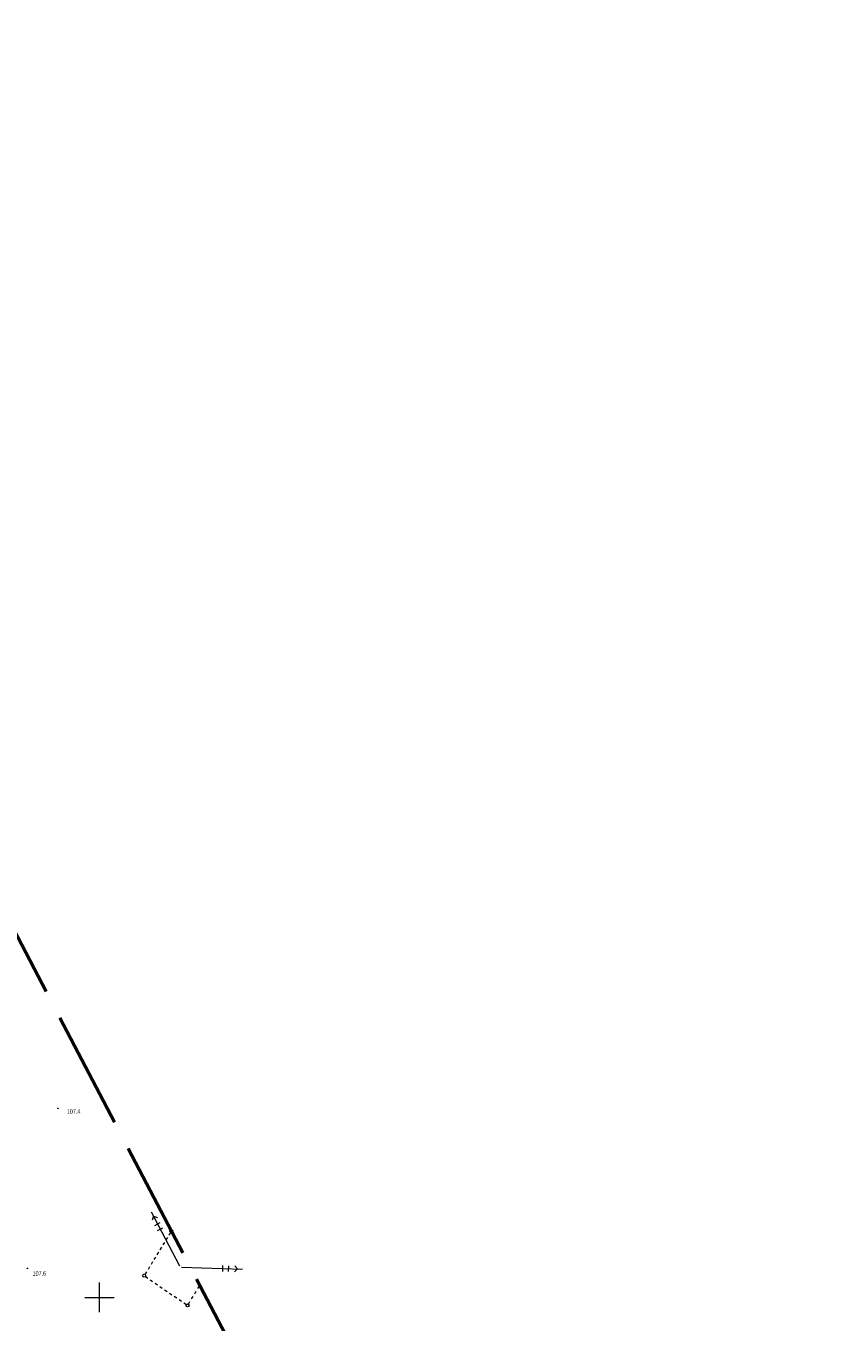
# Model space of a CAD drawing. Header units: metres. Extents: x 7529521 to 7531797, y 5723878 to 5728074.
# Tile 22 of 90: x 7531088 to 7531226, y 5725246 to 5725466. Entities that reach past the tile are written whole.
import ezdxf

# ---------------------------------------------------------------- set-up
doc = ezdxf.new("R2010")
doc.units = ezdxf.units.M
for name, pattern in [('4_SUPE_01', [0]), ('4_SUSM03_02', [0]), ('L_0_09', [2.5, 2, -0.5])]:
    doc.linetypes.add(name, pattern=pattern)
doc.layers.get('0').update_dxf_attribs({"color": 252})
for name, color, linetype, lineweight in [('k', 252, 'Continuous', 18), ('RTPW_T_0', 252, 'Continuous', 15), ('SUPE_L_0', 240, '4_SUPE_01', 18), ('SUSM_L_5', 252, 'Continuous', 18)]:
    doc.layers.add(name, color=color, linetype=linetype, lineweight=lineweight)
doc.layers.add('zakres', color=7, linetype='L_0_09', lineweight=50, true_color=0xff05ff)
doc.styles.get("Standard").update_dxf_attribs({"font": 'arial.ttf'})

# ---------------------------------------------------------------- blocks, each defined once
blk = doc.blocks.new('2_RTPW01')
at = {"linetype": 'Continuous'}
blk.add_circle((0, 0), 0.045, dxfattribs=at)

msp = doc.modelspace()

# ---------------------------------------------------------------- linework, layer by layer
at = {"layer": 'k', "linetype": 'Continuous', "lineweight": 18, "flags": 128}
for points in [[(7531100, 5725247.5), (7531100, 5725252.5)], [(7531097.5, 5725250), (7531102.5, 5725250)]]:
    msp.add_lwpolyline(points, dxfattribs=at)
at = {"layer": 'SUPE_L_0', "linetype": '4_SUPE_01'}
for p, q in [((7531108.73, 5725264.5), (7531113.54, 5725255.34)), ((7531109.13, 5725263.74), (7531108.92, 5725263.08)), ((7531109.13, 5725263.74), (7531109.8, 5725263.54)), ((7531109.38, 5725262.19), (7531110.27, 5725262.66)), ((7531109.85, 5725261.31), (7531110.73, 5725261.77)), ((7531113.91, 5725255.11), (7531124.25, 5725254.79)), ((7531120.89, 5725254.39), (7531120.92, 5725255.39)), ((7531121.89, 5725254.36), (7531121.92, 5725255.36)), ((7531122.89, 5725254.33), (7531123.4, 5725254.82)), ((7531122.92, 5725255.33), (7531123.4, 5725254.82))]:
    msp.add_line(p, q, dxfattribs=at)
at = {"layer": 'SUSM_L_5', "color": 240, "linetype": '4_SUSM03_02'}
for p, q in [((7531112.02, 5725260.99), (7531111.76, 5725260.56)), ((7531111, 5725259.31), (7531110.75, 5725258.9)), ((7531111.51, 5725260.14), (7531111.25, 5725259.73)), ((7531109.48, 5725256.82), (7531109.23, 5725256.4)), ((7531109.99, 5725257.65), (7531109.74, 5725257.23)), ((7531110.5, 5725258.48), (7531110.24, 5725258.06)), ((7531107.96, 5725254.31), (7531107.7, 5725253.88)), ((7531108.47, 5725255.15), (7531108.22, 5725254.74)), ((7531108.98, 5725255.99), (7531108.73, 5725255.57)), ((7531107.78, 5725253.53), (7531108.19, 5725253.25)), ((7531108.6, 5725252.97), (7531109, 5725252.69)), ((7531109.41, 5725252.41), (7531109.82, 5725252.13)), ((7531110.23, 5725251.85), (7531110.64, 5725251.57)), ((7531111.04, 5725251.29), (7531111.45, 5725251.01)), ((7531111.86, 5725250.73), (7531112.27, 5725250.45)), ((7531112.68, 5725250.17), (7531113.08, 5725249.89)), ((7531115.59, 5725249.72), (7531115.86, 5725250.16)), ((7531116.13, 5725250.61), (7531116.4, 5725251.05)), ((7531116.67, 5725251.5), (7531116.94, 5725251.94)), ((7531113.49, 5725249.62), (7531113.9, 5725249.34)), ((7531114.31, 5725249.05), (7531114.72, 5725248.77)), ((7531115.06, 5725248.84), (7531115.32, 5725249.27))]:
    msp.add_line(p, q, dxfattribs=at)
at = {"layer": 'SUSM_L_5', "linetype": '4_SUSM03_02'}
for centre in [(7531112.15, 5725261.2), (7531112.15, 5725261.2), (7531107.57, 5725253.67), (7531107.57, 5725253.67), (7531114.93, 5725248.63), (7531114.93, 5725248.63)]:
    msp.add_circle(centre, 0.25, dxfattribs=at)
at = {"layer": 'zakres', "color": 210, "lineweight": 50, "ltscale": 10}
msp.add_lwpolyline([(7530686.14, 5726066.08), (7530934.48, 5725596.51), (7531070.08, 5725341.7), (7531212.9, 5725068.88), (7531409.6, 5724696.64), (7531547.78, 5724433.68)], dxfattribs=at)

# ---------------------------------------------------------------- block references
at = {"layer": 'RTPW_T_0'}
for p in [(7531092.93, 5725282.02), (7531087.77, 5725254.9)]:
    msp.add_blockref('2_RTPW01', p, dxfattribs=at)

# ---------------------------------------------------------------- texts
at = {"layer": 'RTPW_T_0', "width": 0.7}
for s, p in [('107.4', (7531094.45, 5725281.13)), ('107.6', (7531088.64, 5725253.68))]:
    msp.add_text(s, height=0.75, dxfattribs=at).set_placement(p)

doc.saveas('drawing.dxf')
